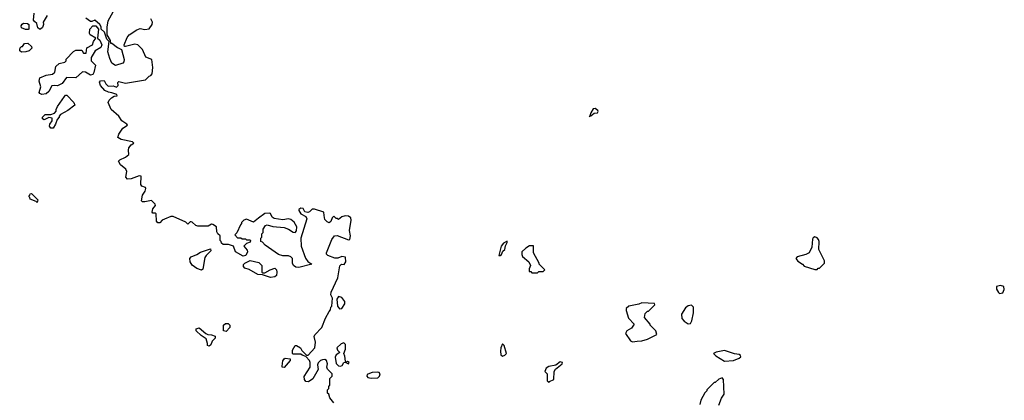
# Model space of a CAD drawing. Extents: x 2769379 to 2879024, y 718039 to 806900.
# Tile 6 of 14: x 2786120 to 2794818, y 732011 to 735378. Entities that reach past the tile are written whole.
import ezdxf

# ---------------------------------------------------------------- set-up
doc = ezdxf.new("R2010")
doc.units = 0

msp = doc.modelspace()

# ---------------------------------------------------------------- linework, layer by layer
at = {"layer": '0CON10XD'}
for points in [[(2786943.8, 735445), (2786900, 735365), (2786890, 735315), (2786890, 735245), (2786920, 735195), (2786921.7, 735171.7), (2786935, 735170), (2786985, 735132.5), (2787020, 735115), (2787044.2, 735025), (2787041.2, 735005), (2787030, 734995), (2786965, 734973.8), (2786933.6, 734993.6), (2786916.2, 735035), (2786898.8, 735095), (2786910, 735185), (2786890, 735205), (2786868.3, 735268.3), (2786840, 735295), (2786840, 735315), (2786827.5, 735335), (2786785, 735373.3), (2786757.9, 735362.1), (2786745, 735363.6), (2786705, 735392.2)], [(2786362.5, 735415), (2786327.5, 735355), (2786330, 735335), (2786320.7, 735309.3), (2786305, 735293.3), (2786295, 735293.3), (2786280, 735305), (2786272.5, 735345), (2786250.7, 735360.7), (2786242.5, 735375), (2786247.5, 735435)], [(2788228.8, 733621.2), (2788185, 733588), (2788125, 733612.5), (2788100, 733605), (2788080, 733585), (2788080, 733575), (2788070, 733565), (2788038.3, 733491.7), (2788020, 733475), (2788045, 733450), (2788075, 733450), (2788085, 733440), (2788115, 733440), (2788125, 733430), (2788155, 733430), (2788160, 733425), (2788155, 733410), (2788125, 733400), (2788100, 733375), (2788130.7, 733340.7), (2788133.8, 733325), (2788117.1, 733292.9), (2788095, 733286.7), (2788027.5, 733325), (2788010, 733375), (2787965, 733390), (2787918.3, 733388.3), (2787901.7, 733401.7), (2787900, 733415), (2787890, 733425), (2787890, 733465), (2787870, 733485), (2787863, 733503), (2787860, 733545), (2787825, 733567.5), (2787815, 733570), (2787785, 733552.5), (2787695, 733553.3), (2787675, 733557.5), (2787645, 733587.5), (2787635, 733590), (2787625, 733590), (2787605, 733570), (2787587, 733587), (2787475, 733637.5), (2787455, 733637.5), (2787400, 733615), (2787380, 733605), (2787358.3, 733581.7), (2787341.7, 733581.7), (2787330, 733595), (2787325, 733660), (2787317, 733667), (2787295, 733667.5), (2787291.2, 733675), (2787296, 733705), (2787320, 733735), (2787315.8, 733745.8), (2787285, 733777.5), (2787225, 733766.7), (2787205, 733767.5), (2787197.5, 733775), (2787206.2, 733825), (2787227.7, 733862.3), (2787233.3, 733885), (2787230, 733895), (2787198.8, 733905), (2787190, 733920), (2787192.5, 733995), (2787175, 733998), (2787105, 733971.2), (2787071.7, 733968.3), (2787057.5, 733985), (2787067.5, 734035), (2787057.5, 734055), (2787010, 734095), (2786993.6, 734126.4), (2787005, 734140), (2787055, 734162.5), (2787085.5, 734184.5), (2787080, 734225), (2787085.4, 734245), (2787105, 734271.9), (2787127.5, 734285), (2787117.1, 734297.1), (2787015, 734319.5), (2786985.8, 734335), (2786995.4, 734365), (2787031.8, 734418.2), (2787071.2, 734445), (2787066.7, 734455), (2787022.1, 734482.1), (2786995.6, 734525), (2786927.8, 734585), (2786902, 734645), (2786909.2, 734665), (2786931.6, 734688.4), (2786955, 734703.1), (2786980, 734705), (2786977.5, 734715), (2786935, 734732.5), (2786905, 734736.2), (2786872.7, 734752.7), (2786833.8, 734795), (2786823.9, 734826.1), (2786835, 734838.8), (2786865, 734841.2), (2786881.1, 734811.1), (2786900.9, 734790.9), (2786945, 734794), (2786975, 734781.2), (2786988.8, 734795), (2786987, 734823), (2786995, 734832.5), (2787055, 734817.1), (2787232.7, 734847.3), (2787265, 734880), (2787280, 734885), (2787289.3, 734900.7), (2787296.2, 734955), (2787287, 735027), (2787235, 735047.5), (2787206.2, 735115), (2787165, 735156.2), (2787137, 735163), (2787055, 735140), (2787045, 735140), (2787042.5, 735155), (2787068.3, 735221.7), (2787086.7, 735245), (2787155, 735288.8), (2787185, 735300), (2787225, 735292.5), (2787265, 735297.5), (2787291.2, 735335), (2787292, 735355), (2787278, 735385)], [(2786195, 735290), (2786170.7, 735290.7), (2786137, 735307), (2786132.5, 735325), (2786140.7, 735339.3), (2786155, 735346.7), (2786190, 735345), (2786200, 735335), (2786200, 735295), (2786195, 735290)], [(2786315, 734716.7), (2786297.5, 734725), (2786292.5, 734735), (2786306.7, 734785), (2786293.3, 734835), (2786297, 734863), (2786353, 734887), (2786410, 734895), (2786430, 734915), (2786440, 734965), (2786468.3, 734991.7), (2786518.3, 735001.7), (2786530, 735015), (2786531.7, 735028.3), (2786595, 735097.5), (2786615, 735107.5), (2786667.5, 735107.5), (2786685, 735082.5), (2786708.3, 735081.7), (2786711.7, 735128.3), (2786763, 735157), (2786773.1, 735185), (2786794, 735215), (2786743.8, 735243.8), (2786736.4, 735255), (2786740.9, 735295), (2786765, 735324.4), (2786793, 735323), (2786817.5, 735295), (2786806.7, 735215), (2786826.8, 735196.8), (2786846, 735155), (2786837.5, 735132.5), (2786787.9, 735102.1), (2786752.5, 735045), (2786751.2, 735015), (2786788.8, 734975), (2786775, 734910), (2786765, 734892.5), (2786745, 734887.5), (2786700, 734915), (2786675, 734917.5), (2786615, 734862.5), (2786533, 734867), (2786495, 734812.5), (2786455, 734792.5), (2786425, 734797.5), (2786405, 734792.5), (2786376.1, 734743.9), (2786355, 734723.3), (2786315, 734716.7)], [(2786135, 735090), (2786121.7, 735101.7), (2786120, 735115), (2786125, 735130), (2786135, 735140), (2786145, 735140), (2786163.6, 735166.4), (2786191.7, 735171.7), (2786225, 735140), (2786227.5, 735125), (2786205, 735102.5), (2786175, 735092.5), (2786135, 735090)], [(2786415, 734420), (2786395, 734420), (2786384, 734435), (2786386.1, 734453.9), (2786407.5, 734485), (2786408.3, 734508.3), (2786378.3, 734511.7), (2786335, 734492.5), (2786321.7, 734501.7), (2786322.5, 734515), (2786345, 734540), (2786395, 734540), (2786428.3, 734551.7), (2786441.7, 734568.3), (2786442.5, 734585), (2786455, 734610), (2786515, 734700), (2786525, 734710), (2786535, 734710), (2786597.5, 734645), (2786607, 734623), (2786545.8, 734574.2), (2786480.7, 734539.3), (2786470, 734525), (2786470, 734515), (2786450, 734495), (2786437.5, 734455), (2786415, 734420)], [(2791155, 734520), (2791160, 734530), (2791165, 734527.5), (2791195, 734552), (2791225.8, 734554.2), (2791231.2, 734565), (2791227.5, 734575), (2791205, 734594), (2791185, 734590), (2791164.2, 734555), (2791155, 734520)], [(2786275, 733760), (2786265, 733770), (2786211.7, 733791.7), (2786210, 733805), (2786200, 733815), (2786210, 733825), (2786211.7, 733838.3), (2786225, 733840), (2786280, 733785), (2786275, 733760)], [(2788895, 731990), (2788860, 732035), (2788850, 732065), (2788840, 732075), (2788840, 732105), (2788850, 732115), (2788850, 732135), (2788860, 732145), (2788860, 732205), (2788880, 732225), (2788880, 732245), (2788838.3, 732288.3), (2788832.5, 732305), (2788840, 732335), (2788830, 732365), (2788815, 732372.5), (2788795, 732370), (2788776.4, 732363.6), (2788756.4, 732343.6), (2788750, 732325), (2788757.5, 732285), (2788709.3, 732200.7), (2788670, 732175), (2788649.3, 732179.3), (2788636.7, 732195), (2788633, 732223), (2788687.5, 732305), (2788687.5, 732345), (2788680, 732365), (2788648.3, 732398.3), (2788615, 732410), (2788605, 732420), (2788535, 732420), (2788530, 732425), (2788530, 732455), (2788555, 732497.5), (2788566.7, 732496.7), (2788600, 732475), (2788611.7, 732451.7), (2788655, 732410), (2788668.3, 732411.7), (2788727.5, 732475), (2788732.5, 732525), (2788722.5, 732575), (2788728.3, 732591.7), (2788790, 732655), (2788823, 732737), (2788853, 732797), (2788867, 732813), (2788870, 732835), (2788877, 732843), (2788882.5, 732915), (2788870, 732945), (2788870.7, 732969.3), (2788930.8, 733095), (2788948.3, 733201.7), (2788963.6, 733216.4), (2788987, 733213), (2789002.5, 733235), (2788997, 733277), (2788965, 733282.5), (2788931.7, 733268.3), (2788905, 733267.5), (2788843, 733293), (2788830, 733305), (2788830, 733315), (2788876.4, 733433.6), (2788900, 733465), (2788925, 733470), (2789025, 733430), (2789035.8, 733434.2), (2789043.3, 733465), (2789032.5, 733515), (2789046.9, 733605), (2789044.3, 733624.3), (2789025, 733641.2), (2788996.4, 733643.6), (2788966.4, 733633.6), (2788935, 733610), (2788925, 733620), (2788915, 733620), (2788895, 733640), (2788880, 733625), (2788868.3, 733591.7), (2788855, 733580), (2788835, 733590), (2788815, 733610), (2788810, 733645), (2788806.1, 733676.1), (2788725, 733702.5), (2788705, 733702.5), (2788680.5, 733679.5), (2788665, 733673.8), (2788640, 733680), (2788625, 733708.8), (2788605, 733711.2), (2788585, 733700), (2788585, 733690), (2788605, 733660), (2788646.4, 733636.4), (2788656.2, 733616.2), (2788603.8, 733445), (2788606.7, 733375), (2788645, 733270), (2788665, 733240), (2788700, 733215), (2788585, 733186.7), (2788558.3, 733188.3), (2788540, 733205), (2788530, 733225), (2788530, 733265), (2788515, 733280), (2788495, 733290), (2788445, 733290), (2788405, 733302.5), (2788290, 733385), (2788265, 733410), (2788250, 733415), (2788250, 733445), (2788260, 733455), (2788260, 733485), (2788270, 733495), (2788270, 733525), (2788291.7, 733558.3), (2788305, 733562.5), (2788355, 733550), (2788455, 733538.8), (2788495, 733526.2), (2788535, 733500), (2788553, 733497), (2788565, 733510), (2788568.8, 733545), (2788545, 733586.7), (2788515, 733610), (2788495, 733616.7), (2788445, 733608), (2788369.5, 733619.5), (2788350.5, 733630.5), (2788335, 733662.5), (2788325, 733667.5), (2788285, 733662.5), (2788228.8, 733621.2)], [(2793165, 733170), (2793175, 733180), (2793185, 733180), (2793230, 733225), (2793230, 733245), (2793180, 733345), (2793183.3, 733415), (2793177.5, 733435), (2793165, 733450), (2793145, 733457.5), (2793130.7, 733449.3), (2793123.6, 733436.4), (2793118, 733365), (2793093.9, 733316.1), (2793065, 733300), (2792988.3, 733281.7), (2792977.5, 733265), (2792995, 733242.5), (2793035, 733216.7), (2793049.3, 733199.3), (2793145, 733170), (2793165, 733170)], [(2790353, 733293), (2790365, 733293.8), (2790375, 733300), (2790388.8, 733331.2), (2790405, 733346.2), (2790411.7, 733378.3), (2790426.2, 733406.2), (2790425, 733420), (2790395, 733402.5), (2790373.3, 733375), (2790353, 733293)], [(2790695, 733140), (2790705, 733150), (2790745, 733150), (2790760, 733165), (2790710, 733215), (2790710, 733225), (2790660, 733315), (2790658.3, 733378.3), (2790625, 733377.5), (2790591.7, 733358.3), (2790557.5, 733325), (2790555, 733300), (2790562.5, 733285), (2790617.5, 733235), (2790632.5, 733205), (2790620, 733175), (2790621.7, 733151.7), (2790635, 733150), (2790645, 733140), (2790695, 733140)], [(2787725, 733162.5), (2787685, 733177.5), (2787645, 733206.7), (2787626.7, 733235), (2787623, 733267), (2787635, 733280), (2787685, 733300), (2787718.3, 733321.7), (2787805, 733350), (2787810, 733335), (2787767, 733293), (2787756.7, 733275), (2787737, 733173), (2787725, 733162.5)], [(2788335, 733097.5), (2788265, 733120), (2788225, 733123.3), (2788147.7, 733167.7), (2788109.3, 733179.3), (2788097.5, 733195), (2788098.3, 733211.7), (2788110, 733225), (2788155, 733247.5), (2788231.7, 733231.7), (2788260, 733205), (2788260, 733145), (2788265, 733140), (2788285, 733140), (2788333, 733167), (2788375, 733180), (2788390, 733165), (2788392.5, 733145), (2788387.5, 733115), (2788375, 733102.5), (2788335, 733097.5)], [(2794777, 732957), (2794805, 732963.3), (2794818.3, 732991.7), (2794815, 733017.5), (2794785, 733026.7), (2794750.7, 733019.3), (2794750, 732995), (2794766.1, 732966.1), (2794777, 732957)], [(2788945, 732820), (2788965, 732822.5), (2788993.3, 732865), (2788992.5, 732885), (2788965, 732920), (2788935, 732930), (2788922.5, 732905), (2788927.5, 732845), (2788945, 732820)], [(2791535, 732530), (2791575, 732533.3), (2791615, 732537.5), (2791665, 732552.5), (2791750, 732595), (2791740, 732625), (2791690, 732675), (2791690, 732685), (2791640, 732745), (2791645, 732780), (2791665, 732800), (2791675, 732800), (2791730, 732855), (2791727, 732867), (2791615, 732872.5), (2791589.3, 732860.7), (2791500, 732845), (2791477.5, 732825), (2791477.5, 732805), (2791498.3, 732738.3), (2791547.5, 732685), (2791525, 732650), (2791482.5, 732625), (2791473, 732603), (2791515, 732537.5), (2791535, 732530)], [(2792025, 732687.5), (2792045, 732690), (2792056.4, 732713.6), (2792073.8, 732785), (2792073.3, 732835), (2792055, 732852.5), (2792025, 732846.7), (2792000.7, 732829.3), (2791967.5, 732775), (2791970, 732735), (2791990.7, 732710.7), (2792025, 732687.5)], [(2787945, 732620), (2787920, 732625), (2787920, 732675), (2787938.3, 732691.7), (2787961.7, 732691.7), (2787977, 732677), (2787977.5, 732655), (2787945, 732620)], [(2787795, 732490), (2787780, 732495), (2787780, 732515), (2787767.5, 732555), (2787723.6, 732583.6), (2787680, 732625), (2787680, 732645), (2787705, 732652.5), (2787763, 732603), (2787783, 732593), (2787815, 732590), (2787848.3, 732578.3), (2787848.3, 732561.7), (2787820, 732535), (2787808.3, 732501.7), (2787795, 732490)], [(2788955, 732312.5), (2788969.3, 732320.7), (2788985, 732346.7), (2789000, 732350), (2789000, 732345), (2789025, 732333.8), (2789030, 732345), (2789015, 732356), (2789000, 732350), (2788997.5, 732357.5), (2788992, 732402), (2788982.5, 732425), (2788999.4, 732465), (2788999.2, 732505), (2788985, 732520), (2788959.7, 732510.3), (2788922.5, 732475), (2788926.4, 732456.4), (2788947.5, 732435), (2788917, 732413), (2788907, 732393), (2788915, 732337.5), (2788935, 732317.5), (2788955, 732312.5)], [(2790385, 732403.3), (2790405, 732410), (2790420, 732425), (2790400, 732495), (2790385, 732510), (2790370, 732475), (2790366.2, 732445), (2790371.2, 732415), (2790385, 732403.3)], [(2792345, 732357.5), (2792425, 732362.5), (2792477, 732383), (2792490, 732395), (2792488.3, 732408.3), (2792477, 732417), (2792435, 732422.5), (2792345, 732452.5), (2792273.6, 732436.4), (2792250, 732425), (2792270, 732405), (2792345, 732357.5)], [(2788455, 732302.5), (2788440, 732305), (2788437.5, 732315), (2788445, 732360), (2788455, 732377.5), (2788465, 732383.3), (2788508.3, 732378.3), (2788510, 732365), (2788455, 732302.5)], [(2790795, 732170), (2790801.7, 732178.3), (2790840, 732195), (2790842.5, 732265), (2790853.3, 732286.7), (2790912.5, 732335), (2790915, 732347.5), (2790895, 732352.5), (2790857, 732323), (2790795, 732310), (2790770, 732295), (2790760, 732265), (2790780, 732245), (2790780, 732185), (2790795, 732170)], [(2789225, 732206.1), (2789285, 732211.1), (2789300, 732225), (2789304.5, 732244.5), (2789296.4, 732256.4), (2789281.5, 732261.5), (2789235, 732258.8), (2789210, 732250), (2789191.1, 732238.9), (2789186, 732225), (2789194.5, 732214.5), (2789225, 732206.1)], [(2792295, 731970), (2792319.3, 732030.7), (2792342.5, 732065), (2792337.5, 732195), (2792325, 732210), (2792295, 732200), (2792265, 732170), (2792255, 732170), (2792190, 732105), (2792190, 732095), (2792173, 732077), (2792138.3, 732011.7), (2792127.5, 731975)]]:
    msp.add_lwpolyline(points, dxfattribs=at)

doc.saveas('drawing.dxf')
